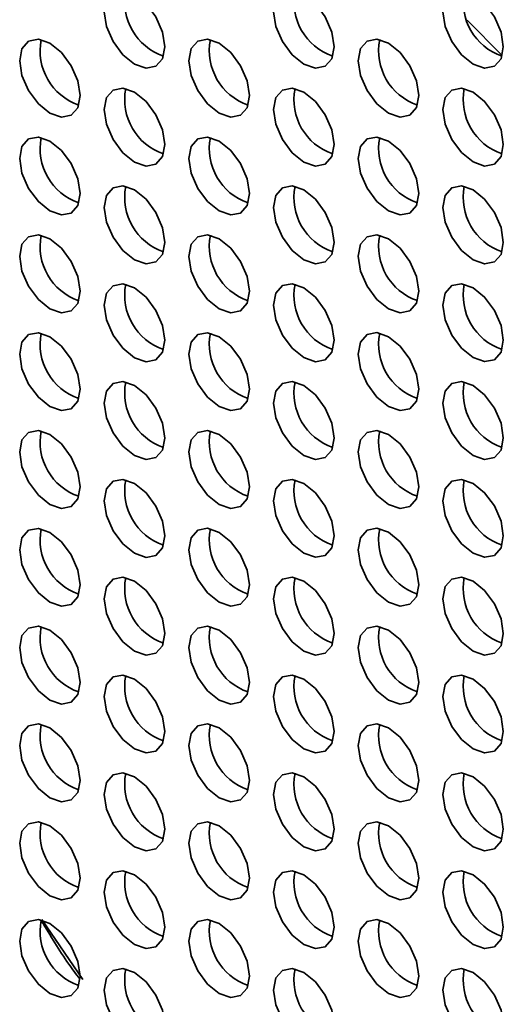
# Model space of a CAD drawing. Header units: millimetres. Extents: x 1 to 1119, y -1 to 863.
# Tile 163 of 211: x 899.64 to 905.3, y 660.37 to 671.87. Entities that reach past the tile are written whole.
import ezdxf

# ---------------------------------------------------------------- set-up
doc = ezdxf.new("R2010")
doc.units = ezdxf.units.MM

msp = doc.modelspace()

# ---------------------------------------------------------------- linework, layer by layer
at = {"color": 7, "linetype": 'Continuous', "lineweight": 35}
msp.add_line((899.8993, 661.3553), (900.3754, 660.654), dxfattribs=at)
at = {"color": 7, "linetype": 'Continuous', "lineweight": 35, "flags": 128}
for points in [[(901.3356, 671.5557), (901.3087, 671.7275), (901.232, 671.9041), (901.1173, 672.0589), (900.982, 672.168), (900.8468, 672.2151), (900.732, 672.1928), (900.6554, 672.1046), (900.6285, 671.9639), (900.6554, 671.7921), (900.732, 671.6154), (900.8468, 671.4607), (900.982, 671.3515), (901.1173, 671.3045), (901.232, 671.3268), (901.3087, 671.415), (901.3356, 671.5557)], [(903.3155, 671.5559), (903.2886, 671.7276), (903.2119, 671.9043), (903.0972, 672.059), (902.9619, 672.1682), (902.8266, 672.2153), (902.7119, 672.193), (902.6353, 672.1048), (902.6084, 671.9641), (902.6353, 671.7923), (902.7119, 671.6156), (902.8266, 671.4609), (902.9619, 671.3517), (903.0972, 671.3047), (903.2119, 671.327), (903.2886, 671.4152), (903.3155, 671.5559)], [(905.2954, 671.556), (905.2685, 671.7278), (905.1918, 671.9045), (905.0771, 672.0592), (904.9418, 672.1684), (904.8065, 672.2155), (904.6918, 672.1932), (904.6152, 672.105), (904.5883, 671.9643), (904.6152, 671.7925), (904.6918, 671.6158), (904.8065, 671.4611), (904.9418, 671.3519), (905.0771, 671.3048), (905.1918, 671.3271), (905.2685, 671.4153), (905.2954, 671.556)], [(905.2818, 671.4516), (904.8741, 671.8656), (904.8717, 671.8679)], [(900.3457, 670.984), (900.3187, 671.1558), (900.2421, 671.3325), (900.1274, 671.4872), (899.9921, 671.5964), (899.8568, 671.6434), (899.7421, 671.6211), (899.6655, 671.5329), (899.6385, 671.3922), (899.6655, 671.2204), (899.7421, 671.0437), (899.8568, 670.889), (899.9921, 670.7798), (900.1274, 670.7328), (900.2421, 670.7551), (900.3187, 670.8433), (900.3457, 670.984)], [(902.3256, 670.9842), (902.2986, 671.156), (902.222, 671.3327), (902.1073, 671.4874), (901.972, 671.5966), (901.8367, 671.6436), (901.722, 671.6213), (901.6454, 671.5331), (901.6184, 671.3924), (901.6454, 671.2206), (901.722, 671.0439), (901.8367, 670.8892), (901.972, 670.78), (902.1073, 670.733), (902.222, 670.7553), (902.2986, 670.8435), (902.3256, 670.9842)], [(904.3055, 670.9844), (904.2785, 671.1562), (904.2019, 671.3328), (904.0872, 671.4876), (903.9519, 671.5967), (903.8166, 671.6438), (903.7019, 671.6215), (903.6253, 671.5333), (903.5983, 671.3926), (903.6253, 671.2208), (903.7019, 671.0441), (903.8166, 670.8894), (903.9519, 670.7802), (904.0872, 670.7332), (904.2019, 670.7555), (904.2785, 670.8437), (904.3055, 670.9844)], [(901.3356, 670.4125), (901.3087, 670.5843), (901.232, 670.761), (901.1173, 670.9157), (900.982, 671.0249), (900.8468, 671.0719), (900.732, 671.0496), (900.6554, 670.9614), (900.6285, 670.8207), (900.6554, 670.6489), (900.732, 670.4723), (900.8468, 670.3175), (900.982, 670.2084), (901.1173, 670.1613), (901.232, 670.1836), (901.3087, 670.2718), (901.3356, 670.4125)], [(903.3155, 670.4127), (903.2886, 670.5845), (903.2119, 670.7612), (903.0972, 670.9159), (902.9619, 671.0251), (902.8266, 671.0721), (902.7119, 671.0498), (902.6353, 670.9616), (902.6084, 670.8209), (902.6353, 670.6491), (902.7119, 670.4724), (902.8266, 670.3177), (902.9619, 670.2085), (903.0972, 670.1615), (903.2119, 670.1838), (903.2886, 670.272), (903.3155, 670.4127)], [(905.2954, 670.4129), (905.2685, 670.5847), (905.1918, 670.7614), (905.0771, 670.9161), (904.9418, 671.0253), (904.8065, 671.0723), (904.6918, 671.05), (904.6152, 670.9618), (904.5883, 670.8211), (904.6152, 670.6493), (904.6918, 670.4726), (904.8065, 670.3179), (904.9418, 670.2087), (905.0771, 670.1617), (905.1918, 670.184), (905.2685, 670.2722), (905.2954, 670.4129)], [(900.3457, 669.8408), (900.3187, 670.0126), (900.2421, 670.1893), (900.1274, 670.344), (899.9921, 670.4532), (899.8568, 670.5002), (899.7421, 670.478), (899.6655, 670.3898), (899.6385, 670.2491), (899.6655, 670.0773), (899.7421, 669.9006), (899.8568, 669.7459), (899.9921, 669.6367), (900.1274, 669.5896), (900.2421, 669.6119), (900.3187, 669.7001), (900.3457, 669.8408)], [(902.3256, 669.841), (902.2986, 670.0128), (902.222, 670.1895), (902.1073, 670.3442), (901.972, 670.4534), (901.8367, 670.5004), (901.722, 670.4781), (901.6454, 670.3899), (901.6184, 670.2492), (901.6454, 670.0775), (901.722, 669.9008), (901.8367, 669.746), (901.972, 669.6369), (902.1073, 669.5898), (902.222, 669.6121), (902.2986, 669.7003), (902.3256, 669.841)], [(904.3055, 669.8412), (904.2785, 670.013), (904.2019, 670.1897), (904.0872, 670.3444), (903.9519, 670.4536), (903.8166, 670.5006), (903.7019, 670.4783), (903.6253, 670.3901), (903.5983, 670.2494), (903.6253, 670.0776), (903.7019, 669.901), (903.8166, 669.7462), (903.9519, 669.6371), (904.0872, 669.59), (904.2019, 669.6123), (904.2785, 669.7005), (904.3055, 669.8412)], [(901.3356, 669.2694), (901.3087, 669.4411), (901.232, 669.6178), (901.1173, 669.7726), (900.982, 669.8817), (900.8468, 669.9288), (900.732, 669.9065), (900.6554, 669.8183), (900.6285, 669.6776), (900.6554, 669.5058), (900.732, 669.3291), (900.8468, 669.1744), (900.982, 669.0652), (901.1173, 669.0182), (901.232, 669.0404), (901.3087, 669.1287), (901.3356, 669.2694)], [(903.3155, 669.2695), (903.2886, 669.4413), (903.2119, 669.618), (903.0972, 669.7727), (902.9619, 669.8819), (902.8266, 669.9289), (902.7119, 669.9067), (902.6353, 669.8185), (902.6084, 669.6778), (902.6353, 669.506), (902.7119, 669.3293), (902.8266, 669.1746), (902.9619, 669.0654), (903.0972, 669.0183), (903.2119, 669.0406), (903.2886, 669.1288), (903.3155, 669.2695)], [(905.2954, 669.2697), (905.2685, 669.4415), (905.1918, 669.6182), (905.0771, 669.7729), (904.9418, 669.8821), (904.8065, 669.9291), (904.6918, 669.9068), (904.6152, 669.8186), (904.5883, 669.6779), (904.6152, 669.5062), (904.6918, 669.3295), (904.8065, 669.1748), (904.9418, 669.0656), (905.0771, 669.0185), (905.1918, 669.0408), (905.2685, 669.129), (905.2954, 669.2697)], [(900.3457, 668.6977), (900.3187, 668.8695), (900.2421, 669.0462), (900.1274, 669.2009), (899.9921, 669.3101), (899.8568, 669.3571), (899.7421, 669.3348), (899.6655, 669.2466), (899.6385, 669.1059), (899.6655, 668.9341), (899.7421, 668.7574), (899.8568, 668.6027), (899.9921, 668.4935), (900.1274, 668.4465), (900.2421, 668.4688), (900.3187, 668.557), (900.3457, 668.6977)], [(902.3256, 668.6979), (902.2986, 668.8696), (902.222, 669.0463), (902.1073, 669.2011), (901.972, 669.3102), (901.8367, 669.3573), (901.722, 669.335), (901.6454, 669.2468), (901.6184, 669.1061), (901.6454, 668.9343), (901.722, 668.7576), (901.8367, 668.6029), (901.972, 668.4937), (902.1073, 668.4467), (902.222, 668.469), (902.2986, 668.5572), (902.3256, 668.6979)], [(904.3055, 668.6981), (904.2785, 668.8698), (904.2019, 669.0465), (904.0872, 669.2012), (903.9519, 669.3104), (903.8166, 669.3575), (903.7019, 669.3352), (903.6253, 669.247), (903.5983, 669.1063), (903.6253, 668.9345), (903.7019, 668.7578), (903.8166, 668.6031), (903.9519, 668.4939), (904.0872, 668.4469), (904.2019, 668.4692), (904.2785, 668.5574), (904.3055, 668.6981)], [(901.3356, 668.1262), (901.3087, 668.298), (901.232, 668.4747), (901.1173, 668.6294), (900.982, 668.7386), (900.8468, 668.7856), (900.732, 668.7633), (900.6554, 668.6751), (900.6285, 668.5344), (900.6554, 668.3626), (900.732, 668.1859), (900.8468, 668.0312), (900.982, 667.922), (901.1173, 667.875), (901.232, 667.8973), (901.3087, 667.9855), (901.3356, 668.1262)], [(903.3155, 668.1264), (903.2886, 668.2982), (903.2119, 668.4749), (903.0972, 668.6296), (902.9619, 668.7388), (902.8266, 668.7858), (902.7119, 668.7635), (902.6353, 668.6753), (902.6084, 668.5346), (902.6353, 668.3628), (902.7119, 668.1861), (902.8266, 668.0314), (902.9619, 667.9222), (903.0972, 667.8752), (903.2119, 667.8975), (903.2886, 667.9857), (903.3155, 668.1264)], [(905.2954, 668.1266), (905.2685, 668.2983), (905.1918, 668.475), (905.0771, 668.6298), (904.9418, 668.739), (904.8065, 668.786), (904.6918, 668.7637), (904.6152, 668.6755), (904.5883, 668.5348), (904.6152, 668.363), (904.6918, 668.1863), (904.8065, 668.0316), (904.9418, 667.9224), (905.0771, 667.8754), (905.1918, 667.8977), (905.2685, 667.9859), (905.2954, 668.1266)], [(900.3457, 667.5545), (900.3187, 667.7263), (900.2421, 667.903), (900.1274, 668.0577), (899.9921, 668.1669), (899.8568, 668.2139), (899.7421, 668.1916), (899.6655, 668.1034), (899.6385, 667.9627), (899.6655, 667.791), (899.7421, 667.6143), (899.8568, 667.4595), (899.9921, 667.3504), (900.1274, 667.3033), (900.2421, 667.3256), (900.3187, 667.4138), (900.3457, 667.5545)], [(902.3256, 667.5547), (902.2986, 667.7265), (902.222, 667.9032), (902.1073, 668.0579), (901.972, 668.1671), (901.8367, 668.2141), (901.722, 668.1918), (901.6454, 668.1036), (901.6184, 667.9629), (901.6454, 667.7911), (901.722, 667.6145), (901.8367, 667.4597), (901.972, 667.3505), (902.1073, 667.3035), (902.222, 667.3258), (902.2986, 667.414), (902.3256, 667.5547)], [(904.3055, 667.5549), (904.2785, 667.7267), (904.2019, 667.9034), (904.0872, 668.0581), (903.9519, 668.1673), (903.8166, 668.2143), (903.7019, 668.192), (903.6253, 668.1038), (903.5983, 667.9631), (903.6253, 667.7913), (903.7019, 667.6146), (903.8166, 667.4599), (903.9519, 667.3507), (904.0872, 667.3037), (904.2019, 667.326), (904.2785, 667.4142), (904.3055, 667.5549)], [(901.3356, 666.983), (901.3087, 667.1548), (901.232, 667.3315), (901.1173, 667.4862), (900.982, 667.5954), (900.8468, 667.6424), (900.732, 667.6202), (900.6554, 667.532), (900.6285, 667.3913), (900.6554, 667.2195), (900.732, 667.0428), (900.8468, 666.8881), (900.982, 666.7789), (901.1173, 666.7319), (901.232, 666.7541), (901.3087, 666.8423), (901.3356, 666.983)], [(903.3155, 666.9832), (903.2886, 667.155), (903.2119, 667.3317), (903.0972, 667.4864), (902.9619, 667.5956), (902.8266, 667.6426), (902.7119, 667.6203), (902.6353, 667.5321), (902.6084, 667.3914), (902.6353, 667.2197), (902.7119, 667.043), (902.8266, 666.8882), (902.9619, 666.7791), (903.0972, 666.732), (903.2119, 666.7543), (903.2886, 666.8425), (903.3155, 666.9832)], [(905.2954, 666.9834), (905.2685, 667.1552), (905.1918, 667.3319), (905.0771, 667.4866), (904.9418, 667.5958), (904.8065, 667.6428), (904.6918, 667.6205), (904.6152, 667.5323), (904.5883, 667.3916), (904.6152, 667.2198), (904.6918, 667.0432), (904.8065, 666.8884), (904.9418, 666.7793), (905.0771, 666.7322), (905.1918, 666.7545), (905.2685, 666.8427), (905.2954, 666.9834)], [(900.3457, 666.4114), (900.3187, 666.5831), (900.2421, 666.7598), (900.1274, 666.9146), (899.9921, 667.0237), (899.8568, 667.0708), (899.7421, 667.0485), (899.6655, 666.9603), (899.6385, 666.8196), (899.6655, 666.6478), (899.7421, 666.4711), (899.8568, 666.3164), (899.9921, 666.2072), (900.1274, 666.1602), (900.2421, 666.1825), (900.3187, 666.2707), (900.3457, 666.4114)], [(902.3256, 666.4116), (902.2986, 666.5833), (902.222, 666.76), (902.1073, 666.9147), (901.972, 667.0239), (901.8367, 667.071), (901.722, 667.0487), (901.6454, 666.9605), (901.6184, 666.8198), (901.6454, 666.648), (901.722, 666.4713), (901.8367, 666.3166), (901.972, 666.2074), (902.1073, 666.1604), (902.222, 666.1827), (902.2986, 666.2709), (902.3256, 666.4116)], [(904.3055, 666.4117), (904.2785, 666.5835), (904.2019, 666.7602), (904.0872, 666.9149), (903.9519, 667.0241), (903.8166, 667.0712), (903.7019, 667.0489), (903.6253, 666.9607), (903.5983, 666.82), (903.6253, 666.6482), (903.7019, 666.4715), (903.8166, 666.3168), (903.9519, 666.2076), (904.0872, 666.1605), (904.2019, 666.1828), (904.2785, 666.271), (904.3055, 666.4117)], [(901.3356, 665.8399), (901.3087, 666.0117), (901.232, 666.1884), (901.1173, 666.3431), (900.982, 666.4523), (900.8468, 666.4993), (900.732, 666.477), (900.6554, 666.3888), (900.6285, 666.2481), (900.6554, 666.0763), (900.732, 665.8996), (900.8468, 665.7449), (900.982, 665.6357), (901.1173, 665.5887), (901.232, 665.611), (901.3087, 665.6992), (901.3356, 665.8399)], [(903.3155, 665.8401), (903.2886, 666.0119), (903.2119, 666.1885), (903.0972, 666.3433), (902.9619, 666.4524), (902.8266, 666.4995), (902.7119, 666.4772), (902.6353, 666.389), (902.6084, 666.2483), (902.6353, 666.0765), (902.7119, 665.8998), (902.8266, 665.7451), (902.9619, 665.6359), (903.0972, 665.5889), (903.2119, 665.6112), (903.2886, 665.6994), (903.3155, 665.8401)], [(905.2954, 665.8403), (905.2685, 666.012), (905.1918, 666.1887), (905.0771, 666.3435), (904.9418, 666.4526), (904.8065, 666.4997), (904.6918, 666.4774), (904.6152, 666.3892), (904.5883, 666.2485), (904.6152, 666.0767), (904.6918, 665.9), (904.8065, 665.7453), (904.9418, 665.6361), (905.0771, 665.5891), (905.1918, 665.6114), (905.2685, 665.6996), (905.2954, 665.8403)], [(900.3457, 665.2682), (900.3187, 665.44), (900.2421, 665.6167), (900.1274, 665.7714), (899.9921, 665.8806), (899.8568, 665.9276), (899.7421, 665.9053), (899.6655, 665.8171), (899.6385, 665.6764), (899.6655, 665.5046), (899.7421, 665.328), (899.8568, 665.1732), (899.9921, 665.0641), (900.1274, 665.017), (900.2421, 665.0393), (900.3187, 665.1275), (900.3457, 665.2682)], [(902.3256, 665.2684), (902.2986, 665.4402), (902.222, 665.6169), (902.1073, 665.7716), (901.972, 665.8808), (901.8367, 665.9278), (901.722, 665.9055), (901.6454, 665.8173), (901.6184, 665.6766), (901.6454, 665.5048), (901.722, 665.3281), (901.8367, 665.1734), (901.972, 665.0642), (902.1073, 665.0172), (902.222, 665.0395), (902.2986, 665.1277), (902.3256, 665.2684)], [(904.3055, 665.2686), (904.2785, 665.4404), (904.2019, 665.6171), (904.0872, 665.7718), (903.9519, 665.881), (903.8166, 665.928), (903.7019, 665.9057), (903.6253, 665.8175), (903.5983, 665.6768), (903.6253, 665.505), (903.7019, 665.3283), (903.8166, 665.1736), (903.9519, 665.0644), (904.0872, 665.0174), (904.2019, 665.0397), (904.2785, 665.1279), (904.3055, 665.2686)], [(901.3356, 664.6967), (901.3087, 664.8685), (901.232, 665.0452), (901.1173, 665.1999), (900.982, 665.3091), (900.8468, 665.3561), (900.732, 665.3338), (900.6554, 665.2456), (900.6285, 665.1049), (900.6554, 664.9332), (900.732, 664.7565), (900.8468, 664.6017), (900.982, 664.4926), (901.1173, 664.4455), (901.232, 664.4678), (901.3087, 664.556), (901.3356, 664.6967)], [(903.3155, 664.6969), (903.2886, 664.8687), (903.2119, 665.0454), (903.0972, 665.2001), (902.9619, 665.3093), (902.8266, 665.3563), (902.7119, 665.334), (902.6353, 665.2458), (902.6084, 665.1051), (902.6353, 664.9333), (902.7119, 664.7567), (902.8266, 664.6019), (902.9619, 664.4928), (903.0972, 664.4457), (903.2119, 664.468), (903.2886, 664.5562), (903.3155, 664.6969)], [(905.2954, 664.6971), (905.2685, 664.8689), (905.1918, 665.0456), (905.0771, 665.2003), (904.9418, 665.3095), (904.8065, 665.3565), (904.6918, 665.3342), (904.6152, 665.246), (904.5883, 665.1053), (904.6152, 664.9335), (904.6918, 664.7568), (904.8065, 664.6021), (904.9418, 664.4929), (905.0771, 664.4459), (905.1918, 664.4682), (905.2685, 664.5564), (905.2954, 664.6971)], [(900.3457, 664.1251), (900.3187, 664.2968), (900.2421, 664.4735), (900.1274, 664.6283), (899.9921, 664.7374), (899.8568, 664.7845), (899.7421, 664.7622), (899.6655, 664.674), (899.6385, 664.5333), (899.6655, 664.3615), (899.7421, 664.1848), (899.8568, 664.0301), (899.9921, 663.9209), (900.1274, 663.8739), (900.2421, 663.8962), (900.3187, 663.9844), (900.3457, 664.1251)], [(902.3256, 664.1252), (902.2986, 664.297), (902.222, 664.4737), (902.1073, 664.6284), (901.972, 664.7376), (901.8367, 664.7846), (901.722, 664.7624), (901.6454, 664.6742), (901.6184, 664.5335), (901.6454, 664.3617), (901.722, 664.185), (901.8367, 664.0303), (901.972, 663.9211), (902.1073, 663.874), (902.222, 663.8963), (902.2986, 663.9845), (902.3256, 664.1252)], [(904.3055, 664.1254), (904.2785, 664.2972), (904.2019, 664.4739), (904.0872, 664.6286), (903.9519, 664.7378), (903.8166, 664.7848), (903.7019, 664.7625), (903.6253, 664.6743), (903.5983, 664.5336), (903.6253, 664.3619), (903.7019, 664.1852), (903.8166, 664.0305), (903.9519, 663.9213), (904.0872, 663.8742), (904.2019, 663.8965), (904.2785, 663.9847), (904.3055, 664.1254)], [(901.3356, 663.5536), (901.3087, 663.7254), (901.232, 663.902), (901.1173, 664.0568), (900.982, 664.1659), (900.8468, 664.213), (900.732, 664.1907), (900.6554, 664.1025), (900.6285, 663.9618), (900.6554, 663.79), (900.732, 663.6133), (900.8468, 663.4586), (900.982, 663.3494), (901.1173, 663.3024), (901.232, 663.3247), (901.3087, 663.4129), (901.3356, 663.5536)], [(903.3155, 663.5538), (903.2886, 663.7255), (903.2119, 663.9022), (903.0972, 664.057), (902.9619, 664.1661), (902.8266, 664.2132), (902.7119, 664.1909), (902.6353, 664.1027), (902.6084, 663.962), (902.6353, 663.7902), (902.7119, 663.6135), (902.8266, 663.4588), (902.9619, 663.3496), (903.0972, 663.3026), (903.2119, 663.3248), (903.2886, 663.4131), (903.3155, 663.5538)], [(905.2954, 663.5539), (905.2685, 663.7257), (905.1918, 663.9024), (905.0771, 664.0571), (904.9418, 664.1663), (904.8065, 664.2133), (904.6918, 664.1911), (904.6152, 664.1029), (904.5883, 663.9622), (904.6152, 663.7904), (904.6918, 663.6137), (904.8065, 663.459), (904.9418, 663.3498), (905.0771, 663.3028), (905.1918, 663.325), (905.2685, 663.4132), (905.2954, 663.5539)], [(900.3457, 662.9819), (900.3187, 663.1537), (900.2421, 663.3304), (900.1274, 663.4851), (899.9921, 663.5943), (899.8568, 663.6413), (899.7421, 663.619), (899.6655, 663.5308), (899.6385, 663.3901), (899.6655, 663.2183), (899.7421, 663.0416), (899.8568, 662.8869), (899.9921, 662.7777), (900.1274, 662.7307), (900.2421, 662.753), (900.3187, 662.8412), (900.3457, 662.9819)], [(902.3256, 662.9821), (902.2986, 663.1539), (902.222, 663.3306), (902.1073, 663.4853), (901.972, 663.5945), (901.8367, 663.6415), (901.722, 663.6192), (901.6454, 663.531), (901.6184, 663.3903), (901.6454, 663.2185), (901.722, 663.0418), (901.8367, 662.8871), (901.972, 662.7779), (902.1073, 662.7309), (902.222, 662.7532), (902.2986, 662.8414), (902.3256, 662.9821)], [(904.3055, 662.9823), (904.2785, 663.154), (904.2019, 663.3307), (904.0872, 663.4855), (903.9519, 663.5946), (903.8166, 663.6417), (903.7019, 663.6194), (903.6253, 663.5312), (903.5983, 663.3905), (903.6253, 663.2187), (903.7019, 663.042), (903.8166, 662.8873), (903.9519, 662.7781), (904.0872, 662.7311), (904.2019, 662.7534), (904.2785, 662.8416), (904.3055, 662.9823)], [(901.3356, 662.4104), (901.3087, 662.5822), (901.232, 662.7589), (901.1173, 662.9136), (900.982, 663.0228), (900.8468, 663.0698), (900.732, 663.0475), (900.6554, 662.9593), (900.6285, 662.8186), (900.6554, 662.6468), (900.732, 662.4702), (900.8468, 662.3154), (900.982, 662.2062), (901.1173, 662.1592), (901.232, 662.1815), (901.3087, 662.2697), (901.3356, 662.4104)], [(903.3155, 662.4106), (903.2886, 662.5824), (903.2119, 662.7591), (903.0972, 662.9138), (902.9619, 663.023), (902.8266, 663.07), (902.7119, 663.0477), (902.6353, 662.9595), (902.6084, 662.8188), (902.6353, 662.647), (902.7119, 662.4703), (902.8266, 662.3156), (902.9619, 662.2064), (903.0972, 662.1594), (903.2119, 662.1817), (903.2886, 662.2699), (903.3155, 662.4106)], [(905.2954, 662.4108), (905.2685, 662.5826), (905.1918, 662.7593), (905.0771, 662.914), (904.9418, 663.0232), (904.8065, 663.0702), (904.6918, 663.0479), (904.6152, 662.9597), (904.5883, 662.819), (904.6152, 662.6472), (904.6918, 662.4705), (904.8065, 662.3158), (904.9418, 662.2066), (905.0771, 662.1596), (905.1918, 662.1819), (905.2685, 662.2701), (905.2954, 662.4108)], [(900.3457, 661.8387), (900.3187, 662.0105), (900.2421, 662.1872), (900.1274, 662.3419), (899.9921, 662.4511), (899.8568, 662.4981), (899.7421, 662.4759), (899.6655, 662.3877), (899.6385, 662.2469), (899.6655, 662.0752), (899.7421, 661.8985), (899.8568, 661.7438), (899.9921, 661.6346), (900.1274, 661.5876), (900.2421, 661.6098), (900.3187, 661.698), (900.3457, 661.8387)], [(902.3256, 661.8389), (902.2986, 662.0107), (902.222, 662.1874), (902.1073, 662.3421), (901.972, 662.4513), (901.8367, 662.4983), (901.722, 662.476), (901.6454, 662.3878), (901.6184, 662.2471), (901.6454, 662.0754), (901.722, 661.8987), (901.8367, 661.7439), (901.972, 661.6348), (902.1073, 661.5877), (902.222, 661.61), (902.2986, 661.6982), (902.3256, 661.8389)], [(904.3055, 661.8391), (904.2785, 662.0109), (904.2019, 662.1876), (904.0872, 662.3423), (903.9519, 662.4515), (903.8166, 662.4985), (903.7019, 662.4762), (903.6253, 662.388), (903.5983, 662.2473), (903.6253, 662.0755), (903.7019, 661.8989), (903.8166, 661.7441), (903.9519, 661.635), (904.0872, 661.5879), (904.2019, 661.6102), (904.2785, 661.6984), (904.3055, 661.8391)], [(901.3356, 661.2673), (901.3087, 661.439), (901.232, 661.6157), (901.1173, 661.7704), (900.982, 661.8796), (900.8468, 661.9267), (900.732, 661.9044), (900.6554, 661.8162), (900.6285, 661.6755), (900.6554, 661.5037), (900.732, 661.327), (900.8468, 661.1723), (900.982, 661.0631), (901.1173, 661.0161), (901.232, 661.0384), (901.3087, 661.1266), (901.3356, 661.2673)], [(903.3155, 661.2674), (903.2886, 661.4392), (903.2119, 661.6159), (903.0972, 661.7706), (902.9619, 661.8798), (902.8266, 661.9268), (902.7119, 661.9046), (902.6353, 661.8164), (902.6084, 661.6757), (902.6353, 661.5039), (902.7119, 661.3272), (902.8266, 661.1725), (902.9619, 661.0633), (903.0972, 661.0163), (903.2119, 661.0385), (903.2886, 661.1267), (903.3155, 661.2674)], [(905.2954, 661.2676), (905.2685, 661.4394), (905.1918, 661.6161), (905.0771, 661.7708), (904.9418, 661.88), (904.8065, 661.927), (904.6918, 661.9048), (904.6152, 661.8165), (904.5883, 661.6758), (904.6152, 661.5041), (904.6918, 661.3274), (904.8065, 661.1726), (904.9418, 661.0635), (905.0771, 661.0164), (905.1918, 661.0387), (905.2685, 661.1269), (905.2954, 661.2676)], [(900.3457, 660.6956), (900.3187, 660.8674), (900.2421, 661.0441), (900.1274, 661.1988), (899.9921, 661.308), (899.8568, 661.355), (899.7421, 661.3327), (899.6655, 661.2445), (899.6385, 661.1038), (899.6655, 660.932), (899.7421, 660.7553), (899.8568, 660.6006), (899.9921, 660.4914), (900.1274, 660.4444), (900.2421, 660.4667), (900.3187, 660.5549), (900.3457, 660.6956)], [(902.3256, 660.6958), (902.2986, 660.8676), (902.222, 661.0442), (902.1073, 661.199), (901.972, 661.3081), (901.8367, 661.3552), (901.722, 661.3329), (901.6454, 661.2447), (901.6184, 661.104), (901.6454, 660.9322), (901.722, 660.7555), (901.8367, 660.6008), (901.972, 660.4916), (902.1073, 660.4446), (902.222, 660.4669), (902.2986, 660.5551), (902.3256, 660.6958)], [(904.3055, 660.696), (904.2785, 660.8677), (904.2019, 661.0444), (904.0872, 661.1991), (903.9519, 661.3083), (903.8166, 661.3554), (903.7019, 661.3331), (903.6253, 661.2449), (903.5983, 661.1042), (903.6253, 660.9324), (903.7019, 660.7557), (903.8166, 660.601), (903.9519, 660.4918), (904.0872, 660.4448), (904.2019, 660.4671), (904.2785, 660.5553), (904.3055, 660.696)], [(901.3356, 660.1241), (901.3087, 660.2959), (901.232, 660.4726), (901.1173, 660.6273), (900.982, 660.7365), (900.8468, 660.7835), (900.732, 660.7612), (900.6554, 660.673), (900.6285, 660.5323), (900.6554, 660.3605), (900.732, 660.1838), (900.8468, 660.0291), (900.982, 659.9199), (901.1173, 659.8729), (901.232, 659.8952), (901.3087, 659.9834), (901.3356, 660.1241)], [(903.3155, 660.1243), (903.2886, 660.2961), (903.2119, 660.4728), (903.0972, 660.6275), (902.9619, 660.7367), (902.8266, 660.7837), (902.7119, 660.7614), (902.6353, 660.6732), (902.6084, 660.5325), (902.6353, 660.3607), (902.7119, 660.184), (902.8266, 660.0293), (902.9619, 659.9201), (903.0972, 659.8731), (903.2119, 659.8954), (903.2886, 659.9836), (903.3155, 660.1243)], [(905.2954, 660.1245), (905.2685, 660.2963), (905.1918, 660.4729), (905.0771, 660.6277), (904.9418, 660.7368), (904.8065, 660.7839), (904.6918, 660.7616), (904.6152, 660.6734), (904.5883, 660.5327), (904.6152, 660.3609), (904.6918, 660.1842), (904.8065, 660.0295), (904.9418, 659.9203), (905.0771, 659.8733), (905.1918, 659.8956), (905.2685, 659.9838), (905.2954, 660.1245)]]:
    msp.add_lwpolyline(points, dxfattribs=at)
at = {"color": 7, "linetype": 'Continuous', "lineweight": 35}
for centre, start, end in [((901.5368, 672.08), 168.83723, 251.15723), ((903.5166, 672.0802), 168.83632, 251.15841), ((905.4965, 672.0804), 168.83696, 251.15777), ((900.5468, 671.5083), 168.83735, 251.15738), ((902.5267, 671.5085), 168.83723, 251.15723), ((904.5066, 671.5087), 168.83626, 251.15834), ((901.5368, 670.9368), 168.83735, 251.15738), ((903.5167, 670.937), 168.83703, 251.15744), ((905.4965, 670.9372), 168.83632, 251.15841), ((900.5468, 670.3652), 168.83717, 251.15756), ((902.5267, 670.3654), 168.83735, 251.15738), ((904.5066, 670.3655), 168.83697, 251.15736), ((901.5368, 669.7937), 168.83717, 251.15756), ((903.5167, 669.7939), 168.83714, 251.15759), ((905.4966, 669.7941), 168.83703, 251.15744), ((900.5468, 669.222), 168.83652, 251.15821), ((902.5267, 669.2222), 168.83717, 251.15756), ((904.5066, 669.2224), 168.83709, 251.15751), ((901.5367, 668.6505), 168.83652, 251.15821), ((903.5166, 668.6507), 168.83696, 251.15777), ((905.4966, 668.6509), 168.83714, 251.15759), ((900.5468, 668.0789), 168.83719, 251.15727), ((902.5267, 668.079), 168.83652, 251.15821), ((904.5066, 668.0792), 168.83691, 251.15769), ((901.5368, 667.5074), 168.83719, 251.15727), ((903.5166, 667.5076), 168.83632, 251.15841), ((905.4965, 667.5077), 168.83696, 251.15777), ((900.5468, 666.9357), 168.83735, 251.15738), ((902.5267, 666.9359), 168.83719, 251.15727), ((904.5066, 666.9361), 168.83626, 251.15834), ((901.5368, 666.3642), 168.83735, 251.15738), ((903.5167, 666.3644), 168.83699, 251.15748), ((905.4965, 666.3646), 168.83632, 251.15841), ((900.5468, 665.7925), 168.83717, 251.15756), ((902.5267, 665.7927), 168.83735, 251.15738), ((904.5066, 665.7929), 168.83693, 251.1574), ((901.5368, 665.2211), 168.83717, 251.15756), ((903.5167, 665.2212), 168.83714, 251.15759), ((905.4966, 665.2214), 168.83699, 251.15748), ((900.5468, 664.6494), 168.83717, 251.15756), ((902.5267, 664.6496), 168.83717, 251.15756), ((904.5066, 664.6498), 168.83709, 251.15751), ((901.5368, 664.0779), 168.83717, 251.15756), ((903.5166, 664.0781), 168.83696, 251.15777), ((905.4966, 664.0783), 168.83714, 251.15759), ((900.5468, 663.5062), 168.83719, 251.15727), ((902.5267, 663.5064), 168.83717, 251.15756), ((904.5066, 663.5066), 168.83691, 251.15769), ((901.5368, 662.9347), 168.83719, 251.15727), ((903.5166, 662.9349), 168.83696, 251.15777), ((905.4965, 662.9351), 168.83696, 251.15777), ((900.5468, 662.3631), 168.83723, 251.15723), ((902.5267, 662.3633), 168.83719, 251.15727), ((904.5066, 662.3634), 168.83691, 251.15769), ((901.5368, 661.7916), 168.83723, 251.15723), ((903.5167, 661.7918), 168.83699, 251.15748), ((905.4965, 661.792), 168.83696, 251.15777), ((900.5468, 661.2199), 168.83717, 251.15756), ((902.5267, 661.2201), 168.83723, 251.15723), ((904.5066, 661.2203), 168.83693, 251.1574), ((901.5368, 660.6484), 168.83717, 251.15756), ((903.5167, 660.6486), 168.83703, 251.15744), ((905.4966, 660.6488), 168.83699, 251.15748)]:
    msp.add_arc(centre, 0.67, start, end, dxfattribs=at)
msp.add_open_spline([(899.8953, 661.3404), (899.997, 661.1683), (900.136, 660.9332), (900.298, 660.7194), (900.3414, 660.6621)], degree=3, knots=[0, 0, 0, 0, 0.7319322, 1, 1, 1, 1], dxfattribs=at)

doc.saveas('drawing.dxf')
